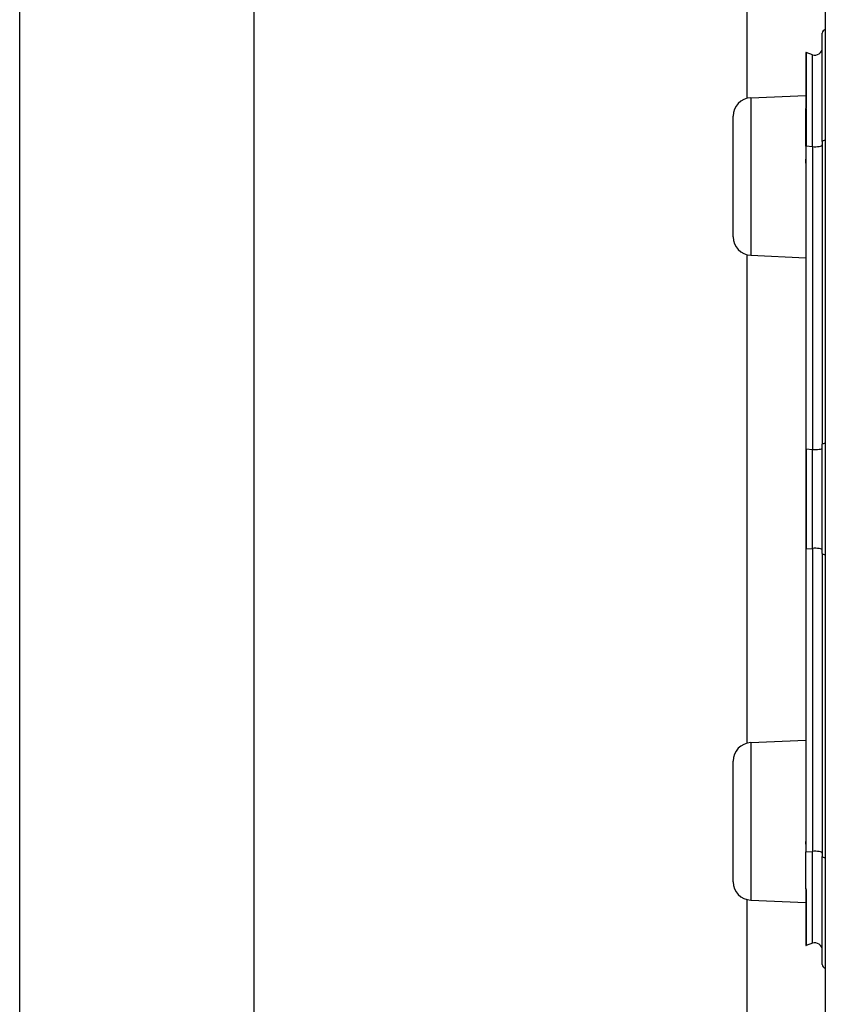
# Model space of a CAD drawing. Header units: inches. Extents: x 4 to 120, y 7 to 65.
# Tile 111 of 149: x 26.156 to 27.031, y 43.775 to 44.844. Entities that reach past the tile are written whole.
import ezdxf

# ---------------------------------------------------------------- set-up
doc = ezdxf.new("R2010")
doc.units = ezdxf.units.IN
doc.header["$MEASUREMENT"] = 0
doc.layers.add('Visible Edges(ANSI)', color=7, linetype='Continuous', lineweight=25)
doc.layers.add('Visible Tangent Edges(ANSI)', color=7, linetype='Continuous', lineweight=25)

msp = doc.modelspace()

# ---------------------------------------------------------------- linework, layer by layer
at = {"layer": 'Visible Edges(ANSI)'}
for p, q in [((26.9459, 44.7584), (26.9459, 47.755)), ((26.156, 45.6324), (26.156, 41.7732)), ((26.4102, 45.5464), (26.4102, 41.8592)), ((27.0305, 45.2645), (27.0305, 43.3823)), ((27.0273, 44.7116), (27.0273, 44.829)), ((27.0094, 44.8078), (27.0094, 44.7471)), ((27.0167, 44.8057), (27.0099, 44.8082)), ((26.9497, 44.7589), (27.0094, 44.7615)), ((27.0094, 44.7471), (27.0094, 44.7465)), ((27.0094, 44.7065), (27.0094, 44.7465)), ((26.9305, 44.6079), (26.9305, 44.7389)), ((27.0273, 44.7116), (27.0273, 44.3828)), ((27.0094, 44.7065), (27.0094, 44.6937)), ((27.0094, 44.6937), (27.0094, 44.688)), ((27.0094, 44.688), (27.0094, 44.3776)), ((26.9459, 44.0584), (26.9459, 44.5885)), ((26.9497, 44.588), (27.0094, 44.5853)), ((27.0094, 44.3776), (27.0094, 44.2693)), ((27.0273, 44.2641), (27.0273, 44.3828)), ((27.0094, 44.2693), (27.0094, 43.9588)), ((27.0273, 44.2641), (27.0273, 43.9352)), ((26.9497, 44.0589), (27.0094, 44.0615)), ((26.9305, 43.9079), (26.9305, 44.0389)), ((27.0094, 43.9588), (27.0094, 43.9486)), ((27.0094, 43.9486), (27.0094, 43.9403)), ((27.0094, 43.9005), (27.0094, 43.9403)), ((27.0273, 43.8179), (27.0273, 43.9352)), ((27.0094, 43.9005), (27.0094, 43.9003)), ((27.0094, 43.9003), (27.0094, 43.8997)), ((27.0094, 43.8997), (27.0094, 43.839)), ((26.9459, 23.4554), (26.9459, 43.8885)), ((26.9497, 43.888), (27.0094, 43.8853)), ((27.0167, 43.8411), (27.0099, 43.8386))]:
    msp.add_line(p, q, dxfattribs=at)
for centre, radius, start, end in [((27.0312, 44.829), 0.00394, 100.0205, 180), ((27.0098, 44.8078), 0.000394, 70, 180), ((27.0194, 44.8131), 0.00787, 250, 0), ((26.9505, 44.7389), 0.02, 92.5, 180), ((26.9505, 44.6079), 0.02, 180, 267.5), ((26.9505, 44.0389), 0.02, 92.5, 180), ((26.9505, 43.9079), 0.02, 180, 267.5), ((27.0098, 43.839), 0.000394, 180, 290), ((27.0194, 43.8337), 0.00787, 0, 110), ((27.0312, 43.8179), 0.00394, 180, 259.9795)]:
    msp.add_arc(centre, radius, start, end, dxfattribs=at)
at = {"layer": 'Visible Tangent Edges(ANSI)'}
for p, q in [((27.0099, 44.8082), (27.0099, 44.7473)), ((27.0167, 44.7059), (27.0167, 44.8057)), ((26.9497, 44.7589), (26.9497, 44.588)), ((27.0096, 44.7466), (27.0096, 44.7066)), ((27.0096, 44.6938), (27.0096, 44.7066)), ((27.0096, 44.7066), (27.0167, 44.7059)), ((27.0167, 44.7059), (27.0167, 44.3771)), ((27.0099, 44.3777), (27.0099, 44.6881)), ((27.0099, 44.3777), (27.0099, 44.2692)), ((27.0099, 44.3777), (27.0167, 44.3771)), ((27.0167, 44.2698), (27.0167, 44.3771)), ((27.0099, 44.2692), (27.0167, 44.2698)), ((27.0099, 43.9587), (27.0099, 44.2692)), ((27.0167, 44.2698), (27.0167, 43.9409)), ((26.9497, 44.0589), (26.9497, 43.888)), ((27.0094, 43.9403), (27.0167, 43.9409)), ((27.0167, 43.8411), (27.0167, 43.9409)), ((27.0095, 43.9004), (27.0094, 43.9005)), ((27.0099, 43.8995), (27.0099, 43.8386))]:
    msp.add_line(p, q, dxfattribs=at)
at = {"layer": 'Visible Tangent Edges(ANSI)', "flags": 128}
for points in [[(27.0096, 44.7466), (27.0096, 44.7467), (27.0096, 44.7467), (27.0096, 44.7468), (27.0096, 44.7468), (27.0096, 44.7468), (27.0095, 44.7469), (27.0095, 44.7469), (27.0095, 44.7469), (27.0095, 44.7469), (27.0095, 44.747), (27.0095, 44.747), (27.0095, 44.747), (27.0094, 44.747), (27.0094, 44.747), (27.0094, 44.747), (27.0094, 44.7471), (27.0094, 44.7471), (27.0094, 44.7471), (27.0094, 44.7471), (27.0094, 44.7471), (27.0094, 44.7471), (27.0094, 44.7471), (27.0094, 44.7471), (27.0094, 44.7471)], [(27.0096, 44.7466), (27.0097, 44.7467), (27.0097, 44.7467), (27.0097, 44.7467), (27.0097, 44.7467), (27.0097, 44.7468), (27.0097, 44.7468), (27.0098, 44.7468), (27.0098, 44.7468), (27.0098, 44.7469), (27.0098, 44.7469), (27.0098, 44.7469), (27.0098, 44.747), (27.0098, 44.747), (27.0098, 44.747), (27.0099, 44.7471), (27.0099, 44.7471), (27.0099, 44.7471), (27.0099, 44.7471), (27.0099, 44.7472), (27.0099, 44.7472), (27.0099, 44.7472), (27.0099, 44.7473), (27.0099, 44.7473), (27.0099, 44.7473)], [(27.0094, 44.688), (27.0094, 44.6883), (27.0094, 44.6885), (27.0094, 44.6887), (27.0094, 44.689), (27.0094, 44.6892), (27.0094, 44.6895), (27.0094, 44.6897), (27.0094, 44.6899), (27.0094, 44.6902), (27.0094, 44.6904), (27.0095, 44.6907), (27.0095, 44.6909), (27.0095, 44.6911), (27.0095, 44.6914), (27.0095, 44.6916), (27.0095, 44.6919), (27.0095, 44.6921), (27.0095, 44.6923), (27.0096, 44.6926), (27.0096, 44.6928), (27.0096, 44.6931), (27.0096, 44.6933), (27.0096, 44.6935), (27.0096, 44.6938)], [(27.0099, 44.6881), (27.0099, 44.6883), (27.0099, 44.6886), (27.0099, 44.6888), (27.0099, 44.689), (27.0099, 44.6893), (27.0099, 44.6895), (27.0099, 44.6898), (27.0099, 44.69), (27.0098, 44.6902), (27.0098, 44.6905), (27.0098, 44.6907), (27.0098, 44.6909), (27.0098, 44.6912), (27.0098, 44.6914), (27.0098, 44.6916), (27.0098, 44.6919), (27.0097, 44.6921), (27.0097, 44.6923), (27.0097, 44.6926), (27.0097, 44.6928), (27.0097, 44.6931), (27.0097, 44.6933), (27.0096, 44.6935), (27.0096, 44.6938)], [(27.0094, 43.9486), (27.0094, 43.949), (27.0094, 43.9494), (27.0094, 43.9499), (27.0095, 43.9503), (27.0095, 43.9507), (27.0095, 43.9511), (27.0095, 43.9515), (27.0096, 43.952), (27.0096, 43.9524), (27.0096, 43.9528), (27.0096, 43.9532), (27.0097, 43.9537), (27.0097, 43.9541), (27.0097, 43.9545), (27.0097, 43.9549), (27.0098, 43.9554), (27.0098, 43.9558), (27.0098, 43.9562), (27.0098, 43.9566), (27.0099, 43.9571), (27.0099, 43.9575), (27.0099, 43.9579), (27.0099, 43.9583), (27.0099, 43.9587)], [(27.0099, 43.8995), (27.0099, 43.8995), (27.0099, 43.8996), (27.0099, 43.8996), (27.0099, 43.8997), (27.0099, 43.8997), (27.0099, 43.8998), (27.0099, 43.8998), (27.0098, 43.8998), (27.0098, 43.8999), (27.0098, 43.8999), (27.0098, 43.9), (27.0098, 43.9), (27.0098, 43.9), (27.0097, 43.9001), (27.0097, 43.9001), (27.0097, 43.9001), (27.0097, 43.9002), (27.0096, 43.9002), (27.0096, 43.9002), (27.0096, 43.9003), (27.0096, 43.9003), (27.0095, 43.9003), (27.0095, 43.9004), (27.0095, 43.9004)]]:
    msp.add_lwpolyline(points, dxfattribs=at)
at = {"layer": 'Visible Tangent Edges(ANSI)'}
for centre, major_axis, ratio, start_param, end_param in [((27.0098, 44.7471), (-0.000394, 0), 0.548442, 4.363323, 6.283185), ((27.0096, 44.7465), (-0.000197, 0), 0.542742, 4.363323, 6.283185), ((27.0312, 44.7116), (-0.00394, 0), 0.245714, 4.887279, 6.283185), ((27.0096, 44.7065), (-0.000197, 0), 0.245714, 4.363323, 6.283185), ((27.0194, 44.7077), (0.00787, 0), 0.245714, 4.363323, 6.283185), ((27.0096, 44.6937), (-0.000197, 0), 0.245714, 4.363323, 6.283185), ((27.0098, 44.688), (-0.000394, 0), 0.245714, 4.363323, 6.283185), ((27.0098, 44.3776), (-0.000394, 0), 0.245714, 4.363323, 6.283185), ((27.0194, 44.3789), (0.00787, 0), 0.245714, 4.363323, 6.283185), ((27.0312, 44.3828), (-0.00394, 0), 0.245714, 4.887279, 6.283185), ((27.0194, 44.268), (0.00787, 0), 0.245714, 0, 1.919862), ((27.0098, 44.2693), (-0.000394, 0), 0.245714, 0, 1.919862), ((27.0312, 44.2641), (-0.00394, 0), 0.245714, 0, 1.395906), ((27.0098, 43.9588), (-0.000394, 0), 0.245714, 0, 1.919862), ((27.0194, 43.9391), (0.00787, 0), 0.245714, 0, 1.919862), ((27.0312, 43.9352), (-0.00394, 0), 0.245714, 0, 1.395906), ((27.0093, 43.9006), (0.000276, 0.000281), 0.604942, 4.252306, 4.588732), ((27.0098, 43.8997), (-0.000394, 0), 0.548442, 0, 1.919862)]:
    msp.add_ellipse(centre, major_axis=major_axis, ratio=ratio, start_param=start_param, end_param=end_param, dxfattribs=at)

doc.saveas('drawing.dxf')
